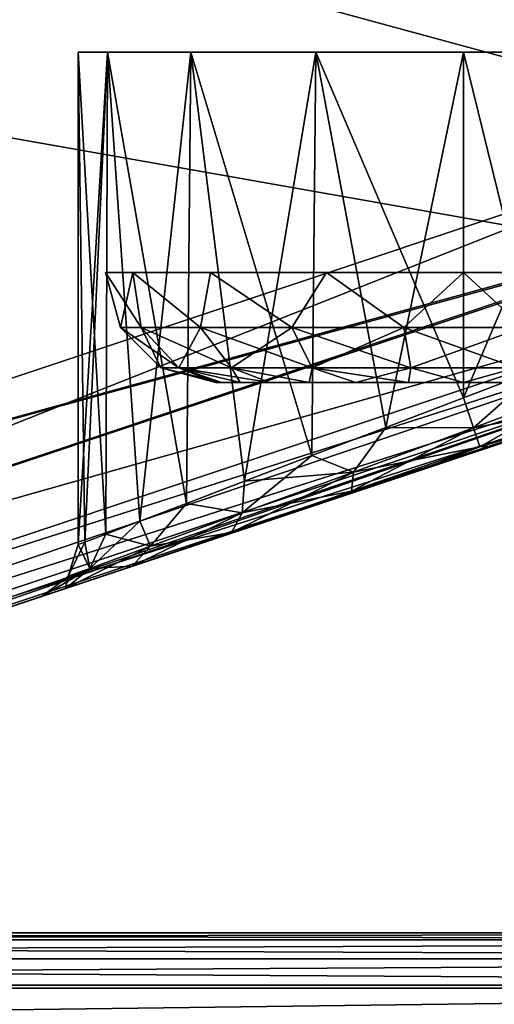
# Model space of a CAD drawing. Header units: millimetres. Extents: x -96 to 96, y -34 to 18.
# Tile 116 of 192: x 28.47 to 32.78, y -27.65 to -18.7. Entities that reach past the tile are written whole.
import ezdxf

# ---------------------------------------------------------------- set-up
doc = ezdxf.new("R2010")
doc.units = ezdxf.units.MM
doc.header["$LTSCALE"] = 65.185185
for name, color, linetype in [('1406', 7, 'CONTINUOUS'), ('1407', 7, 'CONTINUOUS'), ('1408', 7, 'CONTINUOUS'), ('1409', 7, 'CONTINUOUS'), ('1410', 7, 'CONTINUOUS'), ('1424', 7, 'CONTINUOUS'), ('1425', 7, 'CONTINUOUS'), ('1426', 7, 'CONTINUOUS'), ('1429', 7, 'CONTINUOUS'), ('1431', 7, 'CONTINUOUS'), ('1442', 7, 'CONTINUOUS'), ('1446', 7, 'CONTINUOUS'), ('195', 7, 'CONTINUOUS'), ('2', 7, 'CONTINUOUS'), ('22', 7, 'CONTINUOUS'), ('239', 7, 'CONTINUOUS'), ('24', 7, 'CONTINUOUS'), ('253', 7, 'CONTINUOUS'), ('266', 7, 'CONTINUOUS'), ('6', 7, 'CONTINUOUS'), ('84', 7, 'CONTINUOUS'), ('86', 7, 'CONTINUOUS')]:
    doc.layers.add(name, color=color, linetype=linetype)

msp = doc.modelspace()

# ---------------------------------------------------------------- linework, layer by layer
at = {"layer": '1406', "color": 252, "linetype": 'Continuous', "true_color": 0x828c8c}
for points in [[(35.3869, -21.7044, -2.9247), (22.8079, -25.8974, -17.1506), (35.859, -21.547, -2.3988), (35.3869, -21.7044, -2.9247)], [(35.859, -21.547, 17.2265), (22.8079, -25.8974, 17.1506), (32.7604, -22.5799, 3.9987), (35.859, -21.547, 17.2265)], [(22.8079, -25.8974, -17.1506), (35.859, -21.547, -17.2265), (35.859, -21.547, -2.3988), (22.8079, -25.8974, -17.1506)], [(33.4869, -22.3377, 3.9132), (35.859, -21.547, 17.2265), (32.7604, -22.5799, 3.9987), (33.4869, -22.3377, 3.9132)], [(34.8228, -21.8924, -3.3637), (22.8079, -25.8974, -17.1506), (35.3869, -21.7044, -2.9247), (34.8228, -21.8924, -3.3637)], [(34.1825, -22.1058, -3.6981), (22.8079, -25.8974, -17.1506), (34.8228, -21.8924, -3.3637), (34.1825, -22.1058, -3.6981)], [(33.4869, -22.3377, -3.9132), (22.8079, -25.8974, -17.1506), (34.1825, -22.1058, -3.6981), (33.4869, -22.3377, -3.9132)], [(32.7603, -22.5799, -3.9987), (22.8079, -25.8974, -17.1506), (33.4869, -22.3377, -3.9132), (32.7603, -22.5799, -3.9987)], [(32.7604, -22.5799, 3.9987), (22.8079, -25.8974, 17.1506), (32.03, -22.8233, 3.9504), (32.7604, -22.5799, 3.9987)], [(32.0299, -22.8234, -3.9504), (22.8079, -25.8974, -17.1506), (32.7603, -22.5799, -3.9987), (32.0299, -22.8234, -3.9504)], [(32.03, -22.8233, 3.9504), (22.8079, -25.8974, 17.1506), (31.3231, -23.059, 3.7706), (32.03, -22.8233, 3.9504)], [(31.323, -23.059, -3.7706), (22.8079, -25.8974, -17.1506), (32.0299, -22.8234, -3.9504), (31.323, -23.059, -3.7706)], [(31.3231, -23.059, 3.7706), (22.8079, -25.8974, 17.1506), (30.6652, -23.2783, 3.4682), (31.3231, -23.059, 3.7706)], [(30.6651, -23.2783, -3.4681), (22.8079, -25.8974, -17.1506), (31.323, -23.059, -3.7706), (30.6651, -23.2783, -3.4681)], [(30.6652, -23.2783, 3.4682), (22.8079, -25.8974, 17.1506), (30.078, -23.474, 3.0566), (30.6652, -23.2783, 3.4682)], [(30.0779, -23.474, -3.0566), (22.8079, -25.8974, -17.1506), (30.6651, -23.2783, -3.4681), (30.0779, -23.474, -3.0566)], [(30.078, -23.474, 3.0566), (22.8079, -25.8974, 17.1506), (29.5789, -23.6404, 2.5531), (30.078, -23.474, 3.0566)], [(29.5789, -23.6404, -2.5531), (22.8079, -25.8974, -17.1506), (30.0779, -23.474, -3.0566), (29.5789, -23.6404, -2.5531)], [(29.5789, -23.6404, 2.5531), (22.8079, -25.8974, 17.1506), (28.8915, -23.8695, 1.3462), (29.5789, -23.6404, 2.5531)], [(28.8914, -23.8695, -1.3461), (22.8079, -25.8974, -17.1506), (29.5789, -23.6404, -2.5531), (28.8914, -23.8695, -1.3461)], [(22.8079, -25.8974, 17.1506), (22.8079, -25.8974, -17.1506), (28.8915, -23.8695, 1.3462), (22.8079, -25.8974, 17.1506)], [(28.8915, -23.8695, 1.3462), (22.8079, -25.8974, -17.1506), (28.6581, -23.9473), (28.8915, -23.8695, 1.3462)], [(28.6581, -23.9473), (22.8079, -25.8974, -17.1506), (28.8914, -23.8695, -1.3461), (28.6581, -23.9473)]]:
    msp.add_3dface(points, dxfattribs=at)
at = {"layer": '1407', "color": 252, "linetype": 'Continuous', "true_color": 0x828c8c}
for points in [[(29.0624, -23.4492, 0.6578), (29, -23.473), (29.2664, -19, 1.3394), (29.0624, -23.4492, 0.6578)], [(29.2664, -19, 1.3394), (29, -23.473), (29, -19), (29.2664, -19, 1.3394)], [(29.2504, -23.3776, 1.2999), (29.0624, -23.4492, 0.6578), (29.2664, -19, 1.3394), (29.2504, -23.3776, 1.2999)], [(29.5594, -23.2598, 1.8982), (29.2504, -23.3776, 1.2999), (29.2664, -19, 1.3394), (29.5594, -23.2598, 1.8982)], [(30.0251, -19, 2.4749), (29.5594, -23.2598, 1.8982), (29.2664, -19, 1.3394), (30.0251, -19, 2.4749)], [(29.9834, -23.0983, 2.4324), (29.5594, -23.2598, 1.8982), (30.0251, -19, 2.4749), (29.9834, -23.0983, 2.4324)], [(30.51, -22.8977, 2.8792), (29.9834, -23.0983, 2.4324), (30.0251, -19, 2.4749), (30.51, -22.8977, 2.8792)], [(31.1606, -19, 3.2336), (30.51, -22.8977, 2.8792), (30.0251, -19, 2.4749), (31.1606, -19, 3.2336)], [(31.1218, -22.6647, 3.2172), (30.51, -22.8977, 2.8792), (31.1606, -19, 3.2336), (31.1218, -22.6647, 3.2172)], [(31.7948, -22.4083, 3.4282), (31.1218, -22.6647, 3.2172), (31.1606, -19, 3.2336), (31.7948, -22.4083, 3.4282)], [(32.5, -19, 3.5), (31.7948, -22.4083, 3.4282), (31.1606, -19, 3.2336), (32.5, -19, 3.5)], [(32.5001, -22.1396, 3.5), (31.7948, -22.4083, 3.4282), (32.5, -19, 3.5), (32.5001, -22.1396, 3.5)], [(33.8394, -19, 3.2336), (32.5001, -22.1396, 3.5), (32.5, -19, 3.5), (33.8394, -19, 3.2336)], [(33.2053, -21.8709, 3.4282), (32.5001, -22.1396, 3.5), (33.8394, -19, 3.2336), (33.2053, -21.8709, 3.4282)]]:
    msp.add_3dface(points, dxfattribs=at)
at = {"layer": '1408', "color": 252, "linetype": 'Continuous', "true_color": 0x828c8c}
for points in [[(29, -19), (29, -23.473), (29.0623, -23.4492, -0.6577), (29, -19)], [(29.2503, -23.3776, -1.2998), (29, -19), (29.0623, -23.4492, -0.6577), (29.2503, -23.3776, -1.2998)], [(29, -19), (29.2503, -23.3776, -1.2998), (29.2664, -19, -1.3394), (29, -19)], [(29.2503, -23.3776, -1.2998), (29.5594, -23.2599, -1.8981), (29.2664, -19, -1.3394), (29.2503, -23.3776, -1.2998)], [(29.5594, -23.2599, -1.8981), (29.9833, -23.0984, -2.4324), (29.2664, -19, -1.3394), (29.5594, -23.2599, -1.8981)], [(29.2664, -19, -1.3394), (29.9833, -23.0984, -2.4324), (30.0251, -19, -2.4749), (29.2664, -19, -1.3394)], [(29.9833, -23.0984, -2.4324), (30.5099, -22.8977, -2.8792), (30.0251, -19, -2.4749), (29.9833, -23.0984, -2.4324)], [(30.5099, -22.8977, -2.8792), (31.1217, -22.6647, -3.2172), (30.0251, -19, -2.4749), (30.5099, -22.8977, -2.8792)], [(30.0251, -19, -2.4749), (31.1217, -22.6647, -3.2172), (31.1606, -19, -3.2336), (30.0251, -19, -2.4749)], [(31.1217, -22.6647, -3.2172), (31.7947, -22.4083, -3.4282), (31.1606, -19, -3.2336), (31.1217, -22.6647, -3.2172)], [(31.7947, -22.4083, -3.4282), (32.4999, -22.1396, -3.5), (31.1606, -19, -3.2336), (31.7947, -22.4083, -3.4282)], [(31.1606, -19, -3.2336), (32.4999, -22.1396, -3.5), (32.5, -19, -3.5), (31.1606, -19, -3.2336)], [(32.4999, -22.1396, -3.5), (33.2052, -21.871, -3.4282), (32.5, -19, -3.5), (32.4999, -22.1396, -3.5)], [(32.5, -19, -3.5), (33.2052, -21.871, -3.4282), (33.8394, -19, -3.2336), (32.5, -19, -3.5)]]:
    msp.add_3dface(points, dxfattribs=at)
at = {"layer": '1409', "color": 252, "linetype": 'Continuous', "true_color": 0x828c8c}
for points in [[(33.2052, -21.871, -3.4282), (32.4999, -22.1396, -3.5), (32.5904, -22.4107, -3.5897), (33.2052, -21.871, -3.4282)], [(33.2052, -21.871, -3.4282), (32.5904, -22.4107, -3.5897), (33.664, -22.0102, -3.3968), (33.2052, -21.871, -3.4282)], [(32.5904, -22.4107, -3.5897), (33.7885, -22.185, -3.6065), (33.664, -22.0102, -3.3968), (32.5904, -22.4107, -3.5897)], [(32.4999, -22.1396, -3.5), (31.7947, -22.4083, -3.4282), (32.5904, -22.4107, -3.5897), (32.4999, -22.1396, -3.5)], [(32.6484, -22.5847, -3.8271), (33.7885, -22.185, -3.6065), (32.5904, -22.4107, -3.5897), (32.6484, -22.5847, -3.8271)], [(32.6484, -22.5847, -3.8271), (33.4869, -22.3377, -3.9132), (33.7885, -22.185, -3.6065), (32.6484, -22.5847, -3.8271)], [(32.7603, -22.5799, -3.9987), (33.4869, -22.3377, -3.9132), (32.6484, -22.5847, -3.8271), (32.7603, -22.5799, -3.9987)], [(31.7947, -22.4083, -3.4282), (31.1217, -22.6647, -3.2172), (31.501, -22.8136, -3.449), (31.7947, -22.4083, -3.4282)], [(31.7947, -22.4083, -3.4282), (31.501, -22.8136, -3.449), (32.5904, -22.4107, -3.5897), (31.7947, -22.4083, -3.4282)], [(31.501, -22.8136, -3.449), (32.6484, -22.5847, -3.8271), (32.5904, -22.4107, -3.5897), (31.501, -22.8136, -3.449)], [(31.4825, -22.9884, -3.6921), (32.0299, -22.8234, -3.9504), (32.6484, -22.5847, -3.8271), (31.4825, -22.9884, -3.6921)], [(31.4825, -22.9884, -3.6921), (32.6484, -22.5847, -3.8271), (31.501, -22.8136, -3.449), (31.4825, -22.9884, -3.6921)], [(32.0299, -22.8234, -3.9504), (32.7603, -22.5799, -3.9987), (32.6484, -22.5847, -3.8271), (32.0299, -22.8234, -3.9504)], [(31.1217, -22.6647, -3.2172), (30.5099, -22.8977, -2.8792), (31.501, -22.8136, -3.449), (31.1217, -22.6647, -3.2172)], [(30.5099, -22.8977, -2.8792), (30.4904, -23.1845, -2.9754), (31.501, -22.8136, -3.449), (30.5099, -22.8977, -2.8792)], [(30.4904, -23.1845, -2.9754), (31.4825, -22.9884, -3.6921), (31.501, -22.8136, -3.449), (30.4904, -23.1845, -2.9754)], [(31.323, -23.059, -3.7706), (32.0299, -22.8234, -3.9504), (31.4825, -22.9884, -3.6921), (31.323, -23.059, -3.7706)], [(30.5099, -22.8977, -2.8792), (29.9833, -23.0984, -2.4324), (30.4904, -23.1845, -2.9754), (30.5099, -22.8977, -2.8792)], [(30.3927, -23.3615, -3.1971), (31.323, -23.059, -3.7706), (31.4825, -22.9884, -3.6921), (30.3927, -23.3615, -3.1971)], [(30.3927, -23.3615, -3.1971), (31.4825, -22.9884, -3.6921), (30.4904, -23.1845, -2.9754), (30.3927, -23.3615, -3.1971)], [(30.6651, -23.2783, -3.4681), (31.323, -23.059, -3.7706), (30.3927, -23.3615, -3.1971), (30.6651, -23.2783, -3.4681)], [(29.9833, -23.0984, -2.4324), (29.5594, -23.2599, -1.8981), (29.6585, -23.4877, -2.1943), (29.9833, -23.0984, -2.4324)], [(29.9833, -23.0984, -2.4324), (29.6585, -23.4877, -2.1943), (30.4904, -23.1845, -2.9754), (29.9833, -23.0984, -2.4324)], [(29.6585, -23.4877, -2.1943), (30.3927, -23.3615, -3.1971), (30.4904, -23.1845, -2.9754), (29.6585, -23.4877, -2.1943)], [(29.5594, -23.2599, -1.8981), (29.2503, -23.3776, -1.2998), (29.6585, -23.4877, -2.1943), (29.5594, -23.2599, -1.8981)], [(30.0779, -23.474, -3.0566), (30.6651, -23.2783, -3.4681), (30.3927, -23.3615, -3.1971), (30.0779, -23.474, -3.0566)], [(29.2503, -23.3776, -1.2998), (29.0623, -23.4492, -0.6577), (29.1052, -23.6882, -1.1671), (29.2503, -23.3776, -1.2998)], [(29.2503, -23.3776, -1.2998), (29.1052, -23.6882, -1.1671), (29.6585, -23.4877, -2.1943), (29.2503, -23.3776, -1.2998)], [(29.4898, -23.6676, -2.3652), (30.0779, -23.474, -3.0566), (30.3927, -23.3615, -3.1971), (29.4898, -23.6676, -2.3652)], [(29.4898, -23.6676, -2.3652), (30.3927, -23.3615, -3.1971), (29.6585, -23.4877, -2.1943), (29.4898, -23.6676, -2.3652)], [(29, -23.473), (28.9103, -23.7587), (29.1052, -23.6882, -1.1671), (29, -23.473)], [(29.0623, -23.4492, -0.6577), (29, -23.473), (29.1052, -23.6882, -1.1671), (29.0623, -23.4492, -0.6577)], [(29.1052, -23.6882, -1.1671), (29.4898, -23.6676, -2.3652), (29.6585, -23.4877, -2.1943), (29.1052, -23.6882, -1.1671)], [(29.5789, -23.6404, -2.5531), (30.0779, -23.474, -3.0566), (29.4898, -23.6676, -2.3652), (29.5789, -23.6404, -2.5531)], [(28.8862, -23.8707, -1.2607), (28.8914, -23.8695, -1.3461), (29.4898, -23.6676, -2.3652), (28.8862, -23.8707, -1.2607)], [(28.8862, -23.8707, -1.2607), (29.4898, -23.6676, -2.3652), (29.1052, -23.6882, -1.1671), (28.8862, -23.8707, -1.2607)], [(28.9103, -23.7587), (28.8862, -23.8707, -1.2607), (29.1052, -23.6882, -1.1671), (28.9103, -23.7587)], [(28.8914, -23.8695, -1.3461), (29.5789, -23.6404, -2.5531), (29.4898, -23.6676, -2.3652), (28.8914, -23.8695, -1.3461)], [(28.6729, -23.9421), (28.8862, -23.8707, -1.2607), (28.9056, -23.7653), (28.6729, -23.9421)], [(28.9056, -23.7653), (28.8862, -23.8707, -1.2607), (28.9103, -23.7587), (28.9056, -23.7653)], [(28.6581, -23.9473), (28.8914, -23.8695, -1.3461), (28.6729, -23.9421), (28.6581, -23.9473)], [(28.6729, -23.9421), (28.8914, -23.8695, -1.3461), (28.8862, -23.8707, -1.2607), (28.6729, -23.9421)]]:
    msp.add_3dface(points, dxfattribs=at)
at = {"layer": '1410', "color": 252, "linetype": 'Continuous', "true_color": 0x828c8c}
for points in [[(32.5001, -22.1396, 3.5), (33.2053, -21.8709, 3.4282), (32.5904, -22.4107, 3.5897), (32.5001, -22.1396, 3.5)], [(33.2053, -21.8709, 3.4282), (33.664, -22.0102, 3.3968), (32.5904, -22.4107, 3.5897), (33.2053, -21.8709, 3.4282)], [(33.664, -22.0102, 3.3968), (32.6484, -22.5847, 3.8271), (32.5904, -22.4107, 3.5897), (33.664, -22.0102, 3.3968)], [(33.7885, -22.185, 3.6065), (32.6484, -22.5847, 3.8271), (33.664, -22.0102, 3.3968), (33.7885, -22.185, 3.6065)], [(31.7948, -22.4083, 3.4282), (32.5001, -22.1396, 3.5), (32.5904, -22.4107, 3.5897), (31.7948, -22.4083, 3.4282)], [(33.7885, -22.185, 3.6065), (32.7604, -22.5799, 3.9987), (32.6484, -22.5847, 3.8271), (33.7885, -22.185, 3.6065)], [(33.4869, -22.3377, 3.9132), (32.7604, -22.5799, 3.9987), (33.7885, -22.185, 3.6065), (33.4869, -22.3377, 3.9132)], [(31.1218, -22.6647, 3.2172), (31.7948, -22.4083, 3.4282), (31.501, -22.8136, 3.449), (31.1218, -22.6647, 3.2172)], [(32.5904, -22.4107, 3.5897), (31.4825, -22.9884, 3.6921), (31.501, -22.8136, 3.449), (32.5904, -22.4107, 3.5897)], [(32.6484, -22.5847, 3.8271), (31.4825, -22.9884, 3.6921), (32.5904, -22.4107, 3.5897), (32.6484, -22.5847, 3.8271)], [(31.7948, -22.4083, 3.4282), (32.5904, -22.4107, 3.5897), (31.501, -22.8136, 3.449), (31.7948, -22.4083, 3.4282)], [(32.6484, -22.5847, 3.8271), (32.03, -22.8233, 3.9504), (31.4825, -22.9884, 3.6921), (32.6484, -22.5847, 3.8271)], [(32.7604, -22.5799, 3.9987), (32.03, -22.8233, 3.9504), (32.6484, -22.5847, 3.8271), (32.7604, -22.5799, 3.9987)], [(30.51, -22.8977, 2.8792), (31.1218, -22.6647, 3.2172), (30.4904, -23.1845, 2.9754), (30.51, -22.8977, 2.8792)], [(31.1218, -22.6647, 3.2172), (31.501, -22.8136, 3.449), (30.4904, -23.1845, 2.9754), (31.1218, -22.6647, 3.2172)], [(31.501, -22.8136, 3.449), (30.3927, -23.3615, 3.1971), (30.4904, -23.1845, 2.9754), (31.501, -22.8136, 3.449)], [(31.4825, -22.9884, 3.6921), (30.3927, -23.3615, 3.1971), (31.501, -22.8136, 3.449), (31.4825, -22.9884, 3.6921)], [(32.03, -22.8233, 3.9504), (31.3231, -23.059, 3.7706), (31.4825, -22.9884, 3.6921), (32.03, -22.8233, 3.9504)], [(29.9834, -23.0983, 2.4324), (30.51, -22.8977, 2.8792), (30.4904, -23.1845, 2.9754), (29.9834, -23.0983, 2.4324)], [(31.4825, -22.9884, 3.6921), (30.6652, -23.2783, 3.4682), (30.3927, -23.3615, 3.1971), (31.4825, -22.9884, 3.6921)], [(31.3231, -23.059, 3.7706), (30.6652, -23.2783, 3.4682), (31.4825, -22.9884, 3.6921), (31.3231, -23.059, 3.7706)], [(29.5594, -23.2598, 1.8982), (29.9834, -23.0983, 2.4324), (29.6585, -23.4877, 2.1943), (29.5594, -23.2598, 1.8982)], [(29.9834, -23.0983, 2.4324), (30.4904, -23.1845, 2.9754), (29.6585, -23.4877, 2.1943), (29.9834, -23.0983, 2.4324)], [(30.3927, -23.3615, 3.1971), (29.4898, -23.6676, 2.3652), (30.4904, -23.1845, 2.9754), (30.3927, -23.3615, 3.1971)], [(30.4904, -23.1845, 2.9754), (29.4898, -23.6676, 2.3652), (29.6585, -23.4877, 2.1943), (30.4904, -23.1845, 2.9754)], [(29.2504, -23.3776, 1.2999), (29.5594, -23.2598, 1.8982), (29.1052, -23.6882, 1.1671), (29.2504, -23.3776, 1.2999)], [(29.5594, -23.2598, 1.8982), (29.6585, -23.4877, 2.1943), (29.1052, -23.6882, 1.1671), (29.5594, -23.2598, 1.8982)], [(30.6652, -23.2783, 3.4682), (30.078, -23.474, 3.0566), (30.3927, -23.3615, 3.1971), (30.6652, -23.2783, 3.4682)], [(29.0624, -23.4492, 0.6578), (29.2504, -23.3776, 1.2999), (29.1052, -23.6882, 1.1671), (29.0624, -23.4492, 0.6578)], [(30.3927, -23.3615, 3.1971), (29.5789, -23.6404, 2.5531), (29.4898, -23.6676, 2.3652), (30.3927, -23.3615, 3.1971)], [(30.078, -23.474, 3.0566), (29.5789, -23.6404, 2.5531), (30.3927, -23.3615, 3.1971), (30.078, -23.474, 3.0566)], [(29.4898, -23.6676, 2.3652), (28.8862, -23.8707, 1.2607), (29.6585, -23.4877, 2.1943), (29.4898, -23.6676, 2.3652)], [(29.6585, -23.4877, 2.1943), (28.8862, -23.8707, 1.2607), (29.1052, -23.6882, 1.1671), (29.6585, -23.4877, 2.1943)], [(29, -23.473), (29.0624, -23.4492, 0.6578), (28.9103, -23.7587), (29, -23.473)], [(28.9103, -23.7587), (29.0624, -23.4492, 0.6578), (29.1052, -23.6882, 1.1671), (28.9103, -23.7587)], [(28.8862, -23.8707, 1.2607), (28.6729, -23.9421), (29.1052, -23.6882, 1.1671), (28.8862, -23.8707, 1.2607)], [(28.6729, -23.9421), (28.9056, -23.7653), (29.1052, -23.6882, 1.1671), (28.6729, -23.9421)], [(29.4898, -23.6676, 2.3652), (28.8915, -23.8695, 1.3462), (28.8862, -23.8707, 1.2607), (29.4898, -23.6676, 2.3652)], [(29.5789, -23.6404, 2.5531), (28.8915, -23.8695, 1.3462), (29.4898, -23.6676, 2.3652), (29.5789, -23.6404, 2.5531)], [(28.9056, -23.7653), (28.9103, -23.7587), (29.1052, -23.6882, 1.1671), (28.9056, -23.7653)], [(28.8915, -23.8695, 1.3462), (28.6581, -23.9473), (28.8862, -23.8707, 1.2607), (28.8915, -23.8695, 1.3462)], [(28.6581, -23.9473), (28.6729, -23.9421), (28.8862, -23.8707, 1.2607), (28.6581, -23.9473)]]:
    msp.add_3dface(points, dxfattribs=at)
at = {"layer": '1424', "color": 252, "linetype": 'Continuous', "true_color": 0x828c8c}
for points in [[(30.25, -22), (30.3064, -22, -0.5005), (30.5, -22, -0.3), (30.25, -22)], [(30.5, -22, 0.3), (30.25, -22), (30.5, -22, -0.3), (30.5, -22, 0.3)], [(30.3064, -22, 0.5005), (30.25, -22), (30.5, -22, 0.3), (30.3064, -22, 0.5005)], [(30.3064, -22, -0.5005), (30.4727, -22, -0.9761), (32.133, -22, -0.55), (30.3064, -22, -0.5005)], [(30.5, -22, -0.3), (30.3064, -22, -0.5005), (31.7, -22, -0.3), (30.5, -22, -0.3)], [(31.95, -22, 0.367), (30.3064, -22, 0.5005), (30.5, -22, 0.3), (31.95, -22, 0.367)], [(32.133, -22, 0.55), (30.3064, -22, 0.5005), (31.95, -22, 0.367), (32.133, -22, 0.55)], [(32.2, -22, 0.8), (30.3064, -22, 0.5005), (32.133, -22, 0.55), (32.2, -22, 0.8)], [(30.4727, -22, 0.9761), (30.3064, -22, 0.5005), (32.2, -22, 0.8), (30.4727, -22, 0.9761)], [(31.95, -22, -0.367), (30.3064, -22, -0.5005), (32.133, -22, -0.55), (31.95, -22, -0.367)], [(31.7, -22, -0.3), (30.3064, -22, -0.5005), (31.95, -22, -0.367), (31.7, -22, -0.3)], [(32.133, -22, -0.55), (30.4727, -22, -0.9761), (32.2, -22, -0.8), (32.133, -22, -0.55)], [(30.4727, -22, -0.9761), (30.7408, -22, -1.4028), (32.2, -22, -0.8), (30.4727, -22, -0.9761)], [(32.2, -22, 2), (30.4727, -22, 0.9761), (32.2, -22, 0.8), (32.2, -22, 2)], [(30.7408, -22, 1.4028), (30.4727, -22, 0.9761), (32.2, -22, 2), (30.7408, -22, 1.4028)], [(31.7, -22, 0.3), (31.95, -22, 0.367), (30.5, -22, 0.3), (31.7, -22, 0.3)], [(31.0971, -22, 1.759), (30.7408, -22, 1.4028), (32.2, -22, 2), (31.0971, -22, 1.759)], [(30.7408, -22, -1.4028), (31.0971, -22, -1.759), (32.2, -22, -0.8), (30.7408, -22, -1.4028)], [(32.2, -22, -0.8), (31.0971, -22, -1.759), (32.2, -22, -2), (32.2, -22, -0.8)], [(31.5237, -22, 2.0272), (31.0971, -22, 1.759), (32.2, -22, 2), (31.5237, -22, 2.0272)], [(31.0971, -22, -1.759), (31.5237, -22, -2.0272), (32.2, -22, -2), (31.0971, -22, -1.759)], [(31.9993, -22, 2.1936), (31.5237, -22, 2.0272), (33.0007, -22, 2.1936), (31.9993, -22, 2.1936)], [(33.0007, -22, 2.1936), (31.5237, -22, 2.0272), (33.4763, -22, 2.0272), (33.0007, -22, 2.1936)], [(33.4763, -22, 2.0272), (31.5237, -22, 2.0272), (32.2, -22, 2), (33.4763, -22, 2.0272)], [(31.5237, -22, -2.0272), (33.4763, -22, -2.0272), (32.8, -22, -2), (31.5237, -22, -2.0272)], [(31.9993, -22, -2.1936), (33.4763, -22, -2.0272), (31.5237, -22, -2.0272), (31.9993, -22, -2.1936)], [(32.2, -22, -2), (31.5237, -22, -2.0272), (32.8, -22, -2), (32.2, -22, -2)], [(32.5, -22, 2.25), (31.9993, -22, 2.1936), (33.0007, -22, 2.1936), (32.5, -22, 2.25)], [(32.5, -22, -2.25), (33.0007, -22, -2.1936), (31.9993, -22, -2.1936), (32.5, -22, -2.25)], [(33.0007, -22, -2.1936), (33.4763, -22, -2.0272), (31.9993, -22, -2.1936), (33.0007, -22, -2.1936)], [(32.8, -22, 2), (33.4763, -22, 2.0272), (32.2, -22, 2), (32.8, -22, 2)]]:
    msp.add_3dface(points, dxfattribs=at)
at = {"layer": '1425', "color": 252, "linetype": 'Continuous', "true_color": 0x828c8c}
for points in [[(29.4974, -21, -1.2437), (29.384, -21.5), (29.25, -21), (29.4974, -21, -1.2437)], [(29.5719, -21.5, -1.0657), (29.384, -21.5), (29.4974, -21, -1.2437), (29.5719, -21.5, -1.0657)], [(30.113, -21.5, -2.0029), (29.5719, -21.5, -1.0657), (29.4974, -21, -1.2437), (30.113, -21.5, -2.0029)], [(30.2019, -21, -2.2981), (30.113, -21.5, -2.0029), (29.4974, -21, -1.2437), (30.2019, -21, -2.2981)], [(30.942, -21.5, -2.6986), (30.113, -21.5, -2.0029), (30.2019, -21, -2.2981), (30.942, -21.5, -2.6986)], [(31.2563, -21, -3.0026), (30.942, -21.5, -2.6986), (30.2019, -21, -2.2981), (31.2563, -21, -3.0026)], [(31.9589, -21.5, -3.0687), (30.942, -21.5, -2.6986), (31.2563, -21, -3.0026), (31.9589, -21.5, -3.0687)], [(32.5, -21, -3.25), (31.9589, -21.5, -3.0687), (31.2563, -21, -3.0026), (32.5, -21, -3.25)], [(33.0411, -21.5, -3.0687), (31.9589, -21.5, -3.0687), (32.5, -21, -3.25), (33.0411, -21.5, -3.0687)], [(33.7437, -21, -3.0026), (33.0411, -21.5, -3.0687), (32.5, -21, -3.25), (33.7437, -21, -3.0026)], [(29.5719, -21.5, -1.0657), (29.7505, -21.8663), (29.384, -21.5), (29.5719, -21.5, -1.0657)], [(30.113, -21.5, -2.0029), (29.9163, -21.8663, -0.9404), (29.5719, -21.5, -1.0657), (30.113, -21.5, -2.0029)], [(29.9163, -21.8663, -0.9404), (29.7505, -21.8663), (29.5719, -21.5, -1.0657), (29.9163, -21.8663, -0.9404)], [(30.3937, -21.8663, -1.7674), (29.9163, -21.8663, -0.9404), (30.113, -21.5, -2.0029), (30.3937, -21.8663, -1.7674)], [(30.942, -21.5, -2.6986), (30.3937, -21.8663, -1.7674), (30.113, -21.5, -2.0029), (30.942, -21.5, -2.6986)], [(31.1252, -21.8663, -2.3812), (30.3937, -21.8663, -1.7674), (30.942, -21.5, -2.6986), (31.1252, -21.8663, -2.3812)], [(31.9589, -21.5, -3.0687), (31.1252, -21.8663, -2.3812), (30.942, -21.5, -2.6986), (31.9589, -21.5, -3.0687)], [(32.0225, -21.8663, -2.7078), (31.1252, -21.8663, -2.3812), (31.9589, -21.5, -3.0687), (32.0225, -21.8663, -2.7078)], [(33.0411, -21.5, -3.0687), (32.0225, -21.8663, -2.7078), (31.9589, -21.5, -3.0687), (33.0411, -21.5, -3.0687)], [(32.9775, -21.8663, -2.7078), (32.0225, -21.8663, -2.7078), (33.0411, -21.5, -3.0687), (32.9775, -21.8663, -2.7078)], [(29.9163, -21.8663, -0.9404), (30.25, -22), (29.7505, -21.8663), (29.9163, -21.8663, -0.9404)], [(30.4727, -22, -0.9761), (30.3064, -22, -0.5005), (29.9163, -21.8663, -0.9404), (30.4727, -22, -0.9761)], [(30.3937, -21.8663, -1.7674), (30.4727, -22, -0.9761), (29.9163, -21.8663, -0.9404), (30.3937, -21.8663, -1.7674)], [(30.3064, -22, -0.5005), (30.25, -22), (29.9163, -21.8663, -0.9404), (30.3064, -22, -0.5005)], [(31.0971, -22, -1.759), (30.7408, -22, -1.4028), (30.3937, -21.8663, -1.7674), (31.0971, -22, -1.759)], [(31.1252, -21.8663, -2.3812), (31.0971, -22, -1.759), (30.3937, -21.8663, -1.7674), (31.1252, -21.8663, -2.3812)], [(30.7408, -22, -1.4028), (30.4727, -22, -0.9761), (30.3937, -21.8663, -1.7674), (30.7408, -22, -1.4028)], [(31.5237, -22, -2.0272), (31.0971, -22, -1.759), (31.1252, -21.8663, -2.3812), (31.5237, -22, -2.0272)], [(32.0225, -21.8663, -2.7078), (31.5237, -22, -2.0272), (31.1252, -21.8663, -2.3812), (32.0225, -21.8663, -2.7078)], [(31.9993, -22, -2.1936), (31.5237, -22, -2.0272), (32.0225, -21.8663, -2.7078), (31.9993, -22, -2.1936)], [(32.5, -22, -2.25), (31.9993, -22, -2.1936), (32.0225, -21.8663, -2.7078), (32.5, -22, -2.25)], [(32.9775, -21.8663, -2.7078), (32.5, -22, -2.25), (32.0225, -21.8663, -2.7078), (32.9775, -21.8663, -2.7078)], [(33.0007, -22, -2.1936), (32.5, -22, -2.25), (32.9775, -21.8663, -2.7078), (33.0007, -22, -2.1936)]]:
    msp.add_3dface(points, dxfattribs=at)
at = {"layer": '1426', "color": 252, "linetype": 'Continuous', "true_color": 0x828c8c}
for points in [[(29.25, -21), (29.5719, -21.5, 1.0657), (29.4974, -21, 1.2437), (29.25, -21)], [(29.25, -21), (29.384, -21.5), (29.5719, -21.5, 1.0657), (29.25, -21)], [(29.4974, -21, 1.2437), (30.113, -21.5, 2.0029), (30.2019, -21, 2.2981), (29.4974, -21, 1.2437)], [(29.5719, -21.5, 1.0657), (30.113, -21.5, 2.0029), (29.4974, -21, 1.2437), (29.5719, -21.5, 1.0657)], [(30.113, -21.5, 2.0029), (30.942, -21.5, 2.6986), (30.2019, -21, 2.2981), (30.113, -21.5, 2.0029)], [(30.2019, -21, 2.2981), (30.942, -21.5, 2.6986), (31.2563, -21, 3.0026), (30.2019, -21, 2.2981)], [(30.942, -21.5, 2.6986), (31.9589, -21.5, 3.0687), (31.2563, -21, 3.0026), (30.942, -21.5, 2.6986)], [(31.2563, -21, 3.0026), (31.9589, -21.5, 3.0687), (32.5, -21, 3.25), (31.2563, -21, 3.0026)], [(31.9589, -21.5, 3.0687), (33.0411, -21.5, 3.0687), (32.5, -21, 3.25), (31.9589, -21.5, 3.0687)], [(32.5, -21, 3.25), (33.0411, -21.5, 3.0687), (33.7437, -21, 3.0026), (32.5, -21, 3.25)], [(29.384, -21.5), (29.7505, -21.8663), (29.9163, -21.8663, 0.9404), (29.384, -21.5)], [(29.384, -21.5), (29.9163, -21.8663, 0.9404), (29.5719, -21.5, 1.0657), (29.384, -21.5)], [(29.5719, -21.5, 1.0657), (30.3937, -21.8663, 1.7674), (30.113, -21.5, 2.0029), (29.5719, -21.5, 1.0657)], [(29.9163, -21.8663, 0.9404), (30.3937, -21.8663, 1.7674), (29.5719, -21.5, 1.0657), (29.9163, -21.8663, 0.9404)], [(30.113, -21.5, 2.0029), (31.1252, -21.8663, 2.3812), (30.942, -21.5, 2.6986), (30.113, -21.5, 2.0029)], [(30.3937, -21.8663, 1.7674), (31.1252, -21.8663, 2.3812), (30.113, -21.5, 2.0029), (30.3937, -21.8663, 1.7674)], [(30.942, -21.5, 2.6986), (32.0225, -21.8663, 2.7078), (31.9589, -21.5, 3.0687), (30.942, -21.5, 2.6986)], [(31.1252, -21.8663, 2.3812), (32.0225, -21.8663, 2.7078), (30.942, -21.5, 2.6986), (31.1252, -21.8663, 2.3812)], [(31.9589, -21.5, 3.0687), (32.9775, -21.8663, 2.7078), (33.0411, -21.5, 3.0687), (31.9589, -21.5, 3.0687)], [(32.0225, -21.8663, 2.7078), (32.9775, -21.8663, 2.7078), (31.9589, -21.5, 3.0687), (32.0225, -21.8663, 2.7078)], [(29.7505, -21.8663), (30.3064, -22, 0.5005), (29.9163, -21.8663, 0.9404), (29.7505, -21.8663)], [(30.25, -22), (30.3064, -22, 0.5005), (29.7505, -21.8663), (30.25, -22)], [(30.4727, -22, 0.9761), (30.7408, -22, 1.4028), (29.9163, -21.8663, 0.9404), (30.4727, -22, 0.9761)], [(29.9163, -21.8663, 0.9404), (30.7408, -22, 1.4028), (30.3937, -21.8663, 1.7674), (29.9163, -21.8663, 0.9404)], [(30.3064, -22, 0.5005), (30.4727, -22, 0.9761), (29.9163, -21.8663, 0.9404), (30.3064, -22, 0.5005)], [(30.7408, -22, 1.4028), (31.0971, -22, 1.759), (30.3937, -21.8663, 1.7674), (30.7408, -22, 1.4028)], [(30.3937, -21.8663, 1.7674), (31.0971, -22, 1.759), (31.1252, -21.8663, 2.3812), (30.3937, -21.8663, 1.7674)], [(31.0971, -22, 1.759), (31.5237, -22, 2.0272), (31.1252, -21.8663, 2.3812), (31.0971, -22, 1.759)], [(31.5237, -22, 2.0272), (31.9993, -22, 2.1936), (31.1252, -21.8663, 2.3812), (31.5237, -22, 2.0272)], [(31.1252, -21.8663, 2.3812), (31.9993, -22, 2.1936), (32.0225, -21.8663, 2.7078), (31.1252, -21.8663, 2.3812)], [(31.9993, -22, 2.1936), (32.5, -22, 2.25), (32.0225, -21.8663, 2.7078), (31.9993, -22, 2.1936)], [(32.0225, -21.8663, 2.7078), (32.5, -22, 2.25), (32.9775, -21.8663, 2.7078), (32.0225, -21.8663, 2.7078)], [(32.5, -22, 2.25), (33.0007, -22, 2.1936), (32.9775, -21.8663, 2.7078), (32.5, -22, 2.25)]]:
    msp.add_3dface(points, dxfattribs=at)
at = {"layer": '1429', "color": 252, "linetype": 'Continuous', "true_color": 0x828c8c}
for points in [[(-22.5003, -4, -19.5), (35.5003, -4, -19.5), (-22.1506, -24.0349, -19.1503), (-22.5003, -4, -19.5)], [(-22.1506, -24.0349, -19.1503), (35.5003, -4, -19.5), (22.1754, -24.0349, -19.1503), (-22.1506, -24.0349, -19.1503)], [(22.1754, -24.0349, -19.1503), (35.5003, -4, -19.5), (35.2265, -19.6845, -19.2262), (22.1754, -24.0349, -19.1503)]]:
    msp.add_3dface(points, dxfattribs=at)
at = {"layer": '1431', "color": 252, "linetype": 'Continuous', "true_color": 0x828c8c}
for points in [[(35.2265, -19.6845, 19.2262), (-22.5003, -4, 19.5), (22.1754, -24.0349, 19.1503), (35.2265, -19.6845, 19.2262)], [(35.5003, -4, 19.5), (-22.5003, -4, 19.5), (35.2265, -19.6845, 19.2262), (35.5003, -4, 19.5)]]:
    msp.add_3dface(points, dxfattribs=at)
at = {"layer": '1442', "color": 252, "linetype": 'Continuous', "true_color": 0x828c8c}
for points in [[(35.2265, -19.6845, 19.2262), (22.1754, -24.0349, 19.1503), (22.4151, -24.751, 18.9887), (35.2265, -19.6845, 19.2262)], [(35.2265, -19.6845, 19.2262), (22.4151, -24.751, 18.9887), (35.4604, -20.3836, 19.0722), (35.2265, -19.6845, 19.2262)], [(35.4604, -20.3836, 19.0722), (22.4151, -24.751, 18.9887), (35.4662, -20.4006, 19.0646), (35.4604, -20.3836, 19.0722)], [(35.4662, -20.4006, 19.0646), (22.4151, -24.751, 18.9887), (35.6701, -21.0048, 18.629), (35.4662, -20.4006, 19.0646)], [(22.4151, -24.751, 18.9887), (22.619, -25.3551, 18.553), (35.6701, -21.0048, 18.629), (22.4151, -24.751, 18.9887)], [(35.6701, -21.0048, 18.629), (22.619, -25.3551, 18.553), (35.7261, -21.1694, 18.4269), (35.6701, -21.0048, 18.629)], [(22.619, -25.3551, 18.553), (22.6977, -25.586, 18.2514), (35.7261, -21.1694, 18.4269), (22.619, -25.3551, 18.553)], [(35.7261, -21.1694, 18.4269), (22.6977, -25.586, 18.2514), (35.8079, -21.4069, 17.9843), (35.7261, -21.1694, 18.4269)], [(22.6977, -25.586, 18.2514), (22.7568, -25.7573, 17.9083), (35.8079, -21.4069, 17.9843), (22.6977, -25.586, 18.2514)], [(22.7568, -25.7573, 17.9083), (22.794, -25.8623, 17.5367), (35.8079, -21.4069, 17.9843), (22.7568, -25.7573, 17.9083)], [(22.794, -25.8623, 17.5367), (22.8079, -25.8974, 17.1506), (35.8079, -21.4069, 17.9843), (22.794, -25.8623, 17.5367)], [(22.8079, -25.8974, 17.1506), (35.859, -21.547, 17.2265), (35.8079, -21.4069, 17.9843), (22.8079, -25.8974, 17.1506)]]:
    msp.add_3dface(points, dxfattribs=at)
at = {"layer": '1446', "color": 252, "linetype": 'Continuous', "true_color": 0x828c8c}
for points in [[(22.1754, -24.0349, -19.1503), (35.2265, -19.6845, -19.2262), (35.4604, -20.3836, -19.0722), (22.1754, -24.0349, -19.1503)], [(35.4661, -20.4006, -19.0646), (22.1754, -24.0349, -19.1503), (35.4604, -20.3836, -19.0722), (35.4661, -20.4006, -19.0646)], [(22.4151, -24.751, -18.9887), (22.1754, -24.0349, -19.1503), (35.4661, -20.4006, -19.0646), (22.4151, -24.751, -18.9887)], [(35.6701, -21.0048, -18.629), (22.4151, -24.751, -18.9887), (35.4661, -20.4006, -19.0646), (35.6701, -21.0048, -18.629)], [(22.619, -25.3551, -18.553), (22.4151, -24.751, -18.9887), (35.6701, -21.0048, -18.629), (22.619, -25.3551, -18.553)], [(35.7261, -21.1694, -18.4269), (22.619, -25.3551, -18.553), (35.6701, -21.0048, -18.629), (35.7261, -21.1694, -18.4269)], [(22.6977, -25.586, -18.2514), (22.619, -25.3551, -18.553), (35.7261, -21.1694, -18.4269), (22.6977, -25.586, -18.2514)], [(35.8079, -21.4069, -17.9843), (22.6977, -25.586, -18.2514), (35.7261, -21.1694, -18.4269), (35.8079, -21.4069, -17.9843)], [(22.7568, -25.7573, -17.9083), (22.6977, -25.586, -18.2514), (35.8079, -21.4069, -17.9843), (22.7568, -25.7573, -17.9083)], [(35.859, -21.547, -17.2265), (22.7568, -25.7573, -17.9083), (35.8079, -21.4069, -17.9843), (35.859, -21.547, -17.2265)], [(35.859, -21.547, -17.2265), (22.794, -25.8623, -17.5367), (22.7568, -25.7573, -17.9083), (35.859, -21.547, -17.2265)], [(35.859, -21.547, -17.2265), (22.8079, -25.8974, -17.1506), (22.794, -25.8623, -17.5367), (35.859, -21.547, -17.2265)]]:
    msp.add_3dface(points, dxfattribs=at)
at = {"layer": '195', "color": 7, "linetype": 'Continuous'}
for points in [[(45.75, -28, -23.4466), (4.873, -28, -23.4466), (45.75, -27.4738, -23.419), (45.75, -28, -23.4466)], [(45.75, -27.4738, -23.419), (4.873, -28, -23.4466), (4.873, -27.4738, -23.419), (45.75, -27.4738, -23.419)]]:
    msp.add_3dface(points, dxfattribs=at)
at = {"layer": '2', "color": 7, "linetype": 'Continuous'}
for points in [[(74, -27.5, 22.1466), (3.9737, 10.2026, 22.4756), (3.7894, -9.8053, 22.301), (74, -27.5, 22.1466)], [(74, 10.2026, 22.4756), (3.9737, 10.2026, 22.4756), (74, -27.5, 22.1466), (74, 10.2026, 22.4756)], [(3.6186, -27.5, 22.1466), (74, -27.5, 22.1466), (3.7894, -9.8053, 22.301), (3.6186, -27.5, 22.1466)]]:
    msp.add_3dface(points, dxfattribs=at)
at = {"layer": '22', "color": 7, "linetype": 'Continuous'}
for points in [[(-72, -2, 20), (72, -2, 20), (-72, -27.5, 20.2225), (-72, -2, 20)], [(72, -2, 20), (72, -27.5, 20.2225), (-72, -27.5, 20.2225), (72, -2, 20)]]:
    msp.add_3dface(points, dxfattribs=at)
at = {"layer": '239', "color": 7, "linetype": 'Continuous'}
for points in [[(4.873, -27.4738, 23.419), (45.75, -28, 23.4466), (45.75, -27.4738, 23.419), (4.873, -27.4738, 23.419)], [(4.873, -27.4738, 23.419), (4.873, -28, 23.4466), (45.75, -28, 23.4466), (4.873, -27.4738, 23.419)]]:
    msp.add_3dface(points, dxfattribs=at)
at = {"layer": '24', "color": 7, "linetype": 'Continuous'}
for points in [[(-72, -2, -20), (-72, -27.5, -20.2225), (72, -27.5, -20.2225), (-72, -2, -20)], [(72, -2, -20), (-72, -2, -20), (72, -27.5, -20.2225), (72, -2, -20)]]:
    msp.add_3dface(points, dxfattribs=at)
at = {"layer": '253', "color": 7, "linetype": 'Continuous'}
for points in [[(45.75, -27, 22.9197), (4.873, -27, 22.9197), (4.873, -27.0626, 23.1619), (45.75, -27, 22.9197)], [(45.75, -27.0627, 23.1621), (45.75, -27, 22.9197), (4.873, -27.0626, 23.1619), (45.75, -27.0627, 23.1621)], [(4.873, -27.235, 23.3437), (45.75, -27.0627, 23.1621), (4.873, -27.0626, 23.1619), (4.873, -27.235, 23.3437)], [(45.75, -27.235, 23.3437), (45.75, -27.0627, 23.1621), (4.873, -27.235, 23.3437), (45.75, -27.235, 23.3437)], [(4.873, -27.4738, 23.419), (45.75, -27.235, 23.3437), (4.873, -27.235, 23.3437), (4.873, -27.4738, 23.419)], [(4.873, -27.4738, 23.419), (45.75, -27.4738, 23.419), (45.75, -27.235, 23.3437), (4.873, -27.4738, 23.419)]]:
    msp.add_3dface(points, dxfattribs=at)
at = {"layer": '266', "color": 7, "linetype": 'Continuous'}
for points in [[(4.873, -27.0626, -23.1619), (4.873, -27, -22.9197), (45.75, -27.0627, -23.1621), (4.873, -27.0626, -23.1619)], [(4.873, -27, -22.9197), (45.75, -27, -22.9197), (45.75, -27.0627, -23.1621), (4.873, -27, -22.9197)], [(45.75, -27.235, -23.3437), (4.873, -27.0626, -23.1619), (45.75, -27.0627, -23.1621), (45.75, -27.235, -23.3437)], [(4.873, -27.235, -23.3437), (4.873, -27.0626, -23.1619), (45.75, -27.235, -23.3437), (4.873, -27.235, -23.3437)], [(45.75, -27.4738, -23.419), (4.873, -27.4738, -23.419), (4.873, -27.235, -23.3437), (45.75, -27.4738, -23.419)], [(45.75, -27.4738, -23.419), (4.873, -27.235, -23.3437), (45.75, -27.235, -23.3437), (45.75, -27.4738, -23.419)]]:
    msp.add_3dface(points, dxfattribs=at)
at = {"layer": '6', "color": 7, "linetype": 'Continuous'}
for points in [[(3.8118, -7.4278, -22.3217), (74, 10.2026, -22.4756), (3.6186, -27.5, -22.1466), (3.8118, -7.4278, -22.3217)], [(74, 10.2026, -22.4756), (74, -27.5, -22.1466), (3.6186, -27.5, -22.1466), (74, 10.2026, -22.4756)]]:
    msp.add_3dface(points, dxfattribs=at)
at = {"layer": '84', "color": 7, "linetype": 'Continuous'}
for points in [[(73.3466, -27.5, 20.3466), (-49.605, -27.5, 20.2305), (-73.3466, -27.5, 20.3466), (73.3466, -27.5, 20.3466)], [(49.605, -27.5, -20.2305), (-73.3466, -27.5, -20.3466), (48.8933, -27.5, -19.8877), (49.605, -27.5, -20.2305)], [(48.8933, -27.5, -19.8877), (-73.3466, -27.5, -20.3466), (-49.605, -27.5, -20.2305), (48.8933, -27.5, -19.8877)], [(-73.3466, -27.5, -20.3466), (49.605, -27.5, -20.2305), (73.3466, -27.5, -20.3466), (-73.3466, -27.5, -20.3466)], [(-48.8933, -27.5, 19.8877), (-49.605, -27.5, 20.2305), (50.2064, -27.5, 20.263), (-48.8933, -27.5, 19.8877)], [(48.225, -27.5, -18.5), (-49.605, -27.5, -20.2305), (35.4729, -27.5, -15.0717), (48.225, -27.5, -18.5)], [(48.4008, -27.5, -19.2702), (48.8933, -27.5, -19.8877), (-49.605, -27.5, -20.2305), (48.4008, -27.5, -19.2702)], [(48.225, -27.5, -18.5), (48.4008, -27.5, -19.2702), (-49.605, -27.5, -20.2305), (48.225, -27.5, -18.5)], [(-49.605, -27.5, -20.2305), (32.875, -27.5, -13), (33.0854, -27.5, -13.922), (-49.605, -27.5, -20.2305)], [(32.875, -27.5, -13), (-49.605, -27.5, -20.2305), (-34.5271, -27.5, -15.0717), (32.875, -27.5, -13)], [(35.4729, -27.5, -15.0717), (-49.605, -27.5, -20.2305), (34.5271, -27.5, -15.0717), (35.4729, -27.5, -15.0717)], [(34.5271, -27.5, -15.0717), (-49.605, -27.5, -20.2305), (33.6751, -27.5, -14.6614), (34.5271, -27.5, -15.0717)], [(33.6751, -27.5, -14.6614), (-49.605, -27.5, -20.2305), (33.0854, -27.5, -13.922), (33.6751, -27.5, -14.6614)], [(-49.605, -27.5, 20.2305), (73.3466, -27.5, 20.3466), (50.2064, -27.5, 20.263), (-49.605, -27.5, 20.2305)], [(-48.4008, -27.5, 19.2702), (-48.8933, -27.5, 19.8877), (50.2064, -27.5, 20.263), (-48.4008, -27.5, 19.2702)], [(-48.225, -27.5, 18.5), (-48.4008, -27.5, 19.2702), (50.2064, -27.5, 20.263), (-48.225, -27.5, 18.5)], [(-35.4729, -27.5, 15.0717), (-48.225, -27.5, 18.5), (50.2064, -27.5, 20.263), (-35.4729, -27.5, 15.0717)], [(-34.5271, -27.5, 15.0717), (-35.4729, -27.5, 15.0717), (50.2064, -27.5, 20.263), (-34.5271, -27.5, 15.0717)], [(-33.6751, -27.5, 14.6614), (-34.5271, -27.5, 15.0717), (50.2064, -27.5, 20.263), (-33.6751, -27.5, 14.6614)], [(32.875, -27.5, 13), (32.875, -27.5, -13), (-34.5271, -27.5, -15.0717), (32.875, -27.5, 13)], [(-33.6751, -27.5, -14.6614), (32.875, -27.5, 13), (-34.5271, -27.5, -15.0717), (-33.6751, -27.5, -14.6614)], [(-33.0854, -27.5, 13.922), (-33.6751, -27.5, 14.6614), (50.2064, -27.5, 20.263), (-33.0854, -27.5, 13.922)], [(-33.0854, -27.5, -13.922), (32.875, -27.5, 13), (-33.6751, -27.5, -14.6614), (-33.0854, -27.5, -13.922)], [(-32.875, -27.5, 13), (-33.0854, -27.5, 13.922), (50.2064, -27.5, 20.263), (-32.875, -27.5, 13)], [(-32.875, -27.5, -13), (32.875, -27.5, 13), (-33.0854, -27.5, -13.922), (-32.875, -27.5, -13)], [(49.3934, -27.5, 20.1681), (-32.875, -27.5, 13), (50.2064, -27.5, 20.263), (49.3934, -27.5, 20.1681)], [(33.0854, -27.5, 13.922), (32.875, -27.5, 13), (-32.875, -27.5, -13), (33.0854, -27.5, 13.922)], [(33.6751, -27.5, 14.6614), (33.0854, -27.5, 13.922), (-32.875, -27.5, -13), (33.6751, -27.5, 14.6614)], [(34.5271, -27.5, 15.0717), (33.6751, -27.5, 14.6614), (-32.875, -27.5, -13), (34.5271, -27.5, 15.0717)], [(34.5271, -27.5, 15.0717), (-32.875, -27.5, -13), (-32.875, -27.5, 13), (34.5271, -27.5, 15.0717)], [(34.5271, -27.5, 15.0717), (-32.875, -27.5, 13), (49.3934, -27.5, 20.1681), (34.5271, -27.5, 15.0717)]]:
    msp.add_3dface(points, dxfattribs=at)
at = {"layer": '86', "color": 7, "linetype": 'Continuous'}
for points in [[(45.75, -27, 22.3903), (4.873, -27, 22.3903), (45.75, -27, 22.9197), (45.75, -27, 22.3903)], [(45.75, -27, 22.9197), (4.873, -27, 22.3903), (4.873, -27, 22.9197), (45.75, -27, 22.9197)], [(45.75, -27, -22.3903), (4.873, -27, -22.9197), (4.873, -27, -22.3903), (45.75, -27, -22.3903)], [(45.75, -27, -22.9197), (4.873, -27, -22.9197), (45.75, -27, -22.3903), (45.75, -27, -22.9197)]]:
    msp.add_3dface(points, dxfattribs=at)

doc.saveas('drawing.dxf')
